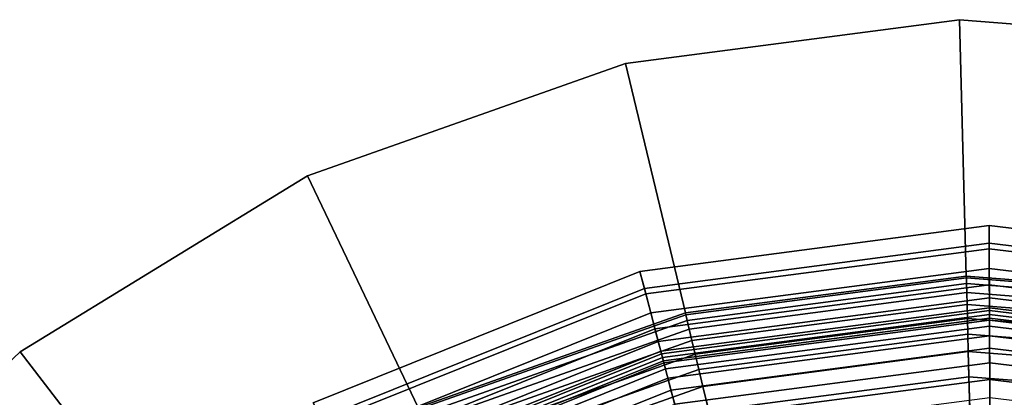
# Model space of a CAD drawing. Extents: x -43.1 to 43.1, y -41.3 to 41.3.
# Tile 136 of 256: x -42.514 to -41.659, y 8.71 to 9.038. Entities that reach past the tile are written whole.
import ezdxf

# ---------------------------------------------------------------- set-up
doc = ezdxf.new("R2010")
doc.units = 0
for name, color, linetype in [('LAMP', 7, 'CONTINUOUS'), ('LAMP_SUPPORT', 18, 'CONTINUOUS'), ('METAL_BASE', 254, 'CONTINUOUS')]:
    doc.layers.add(name, color=color, linetype=linetype)

msp = doc.modelspace()

# ---------------------------------------------------------------- linework, layer by layer
at = {"layer": 'LAMP'}
for points in [[(-41.9751, 8.819, 34.4527), (-41.6718, 8.859, 34.4527), (-41.6718, 8.8437, 34.5706), (-41.9712, 8.8043, 34.5706)], [(-41.97, 8.7997, 34.1969), (-41.6717, 8.8389, 34.1969), (-41.6718, 8.859, 34.4527), (-41.9751, 8.819, 34.4527)], [(-41.6718, 8.859, 34.4527), (-41.3682, 8.8222, 34.4527), (-41.3719, 8.8074, 34.5706), (-41.6718, 8.8437, 34.5706)], [(-41.6717, 8.8389, 34.1969), (-41.3731, 8.8028, 34.1969), (-41.3682, 8.8222, 34.4527), (-41.6718, 8.859, 34.4527)], [(-41.9712, 8.8043, 34.5706), (-41.6718, 8.8437, 34.5706), (-41.6715, 8.7851, 34.6933), (-41.9563, 8.7476, 34.6933)], [(-41.6718, 8.8437, 34.5706), (-41.3719, 8.8074, 34.5706), (-41.3862, 8.7506, 34.6933), (-41.6715, 8.7851, 34.6933)], [(-41.9657, 8.7831, 33.9125), (-41.6717, 8.8218, 33.9125), (-41.6717, 8.8389, 34.1969), (-41.97, 8.7997, 34.1969)], [(-41.6717, 8.8218, 33.9125), (-41.3773, 8.7862, 33.9125), (-41.3731, 8.8028, 34.1969), (-41.6717, 8.8389, 34.1969)], [(-42.2589, 8.705, 34.4527), (-41.9751, 8.819, 34.4527), (-41.9712, 8.8043, 34.5706), (-42.2515, 8.6916, 34.5706)], [(-42.2491, 8.6875, 34.1969), (-41.97, 8.7997, 34.1969), (-41.9751, 8.819, 34.4527), (-42.2589, 8.705, 34.4527)], [(-41.962, 8.7693, 33.6123), (-41.6716, 8.8075, 33.6123), (-41.6717, 8.8218, 33.9125), (-41.9657, 8.7831, 33.9125)], [(-41.6716, 8.8075, 33.6123), (-41.3807, 8.7723, 33.6123), (-41.3773, 8.7862, 33.9125), (-41.6717, 8.8218, 33.9125)], [(-42.2515, 8.6916, 34.5706), (-41.9712, 8.8043, 34.5706), (-41.9563, 8.7476, 34.6933), (-42.223, 8.6404, 34.6933)], [(-41.9592, 8.7583, 33.3092), (-41.6715, 8.7961, 33.3092), (-41.6716, 8.8075, 33.6123), (-41.962, 8.7693, 33.6123)], [(-41.6715, 8.7961, 33.3092), (-41.3835, 8.7613, 33.3092), (-41.3807, 8.7723, 33.6123), (-41.6716, 8.8075, 33.6123)], [(-42.2408, 8.6725, 33.9125), (-41.9657, 8.7831, 33.9125), (-41.97, 8.7997, 34.1969), (-42.2491, 8.6875, 34.1969)], [(-41.957, 8.7499, 33.0163), (-41.6715, 8.7875, 33.0163), (-41.6715, 8.7961, 33.3092), (-41.9592, 8.7583, 33.3092)], [(-41.6715, 8.7875, 33.0163), (-41.3856, 8.7529, 33.0163), (-41.3835, 8.7613, 33.3092), (-41.6715, 8.7961, 33.3092)], [(-41.9555, 8.7443, 32.7463), (-41.6714, 8.7817, 32.7463), (-41.6715, 8.7875, 33.0163), (-41.957, 8.7499, 33.0163)], [(-41.9563, 8.7476, 34.6933), (-41.6715, 8.7851, 34.6933), (-41.671, 8.6945, 34.8124), (-41.9334, 8.6599, 34.8124)], [(-41.6714, 8.7817, 32.7463), (-41.387, 8.7473, 32.7463), (-41.3856, 8.7529, 33.0163), (-41.6715, 8.7875, 33.0163)], [(-41.6715, 8.7851, 34.6933), (-41.3862, 8.7506, 34.6933), (-41.4083, 8.6627, 34.8124), (-41.671, 8.6945, 34.8124)], [(-42.2339, 8.66, 33.6123), (-41.962, 8.7693, 33.6123), (-41.9657, 8.7831, 33.9125), (-42.2408, 8.6725, 33.9125)], [(-41.9547, 8.7413, 32.5123), (-41.6714, 8.7786, 32.5123), (-41.6714, 8.7817, 32.7463), (-41.9555, 8.7443, 32.7463)], [(-41.9542, 8.7395, 32.4972), (-41.6714, 8.7767, 32.4972), (-41.6714, 8.7786, 32.5123), (-41.9547, 8.7413, 32.5123)], [(-41.9529, 8.7343, 32.4834), (-41.6714, 8.7714, 32.4834), (-41.6714, 8.7767, 32.4972), (-41.9542, 8.7395, 32.4972)], [(-41.6714, 8.7786, 32.5123), (-41.3878, 8.7443, 32.5123), (-41.387, 8.7473, 32.7463), (-41.6714, 8.7817, 32.7463)], [(-41.6714, 8.7767, 32.4972), (-41.3882, 8.7424, 32.4972), (-41.3878, 8.7443, 32.5123), (-41.6714, 8.7786, 32.5123)], [(-41.6714, 8.7714, 32.4834), (-41.3895, 8.7373, 32.4834), (-41.3882, 8.7424, 32.4972), (-41.6714, 8.7767, 32.4972)], [(-42.2283, 8.65, 33.3092), (-41.9592, 8.7583, 33.3092), (-41.962, 8.7693, 33.6123), (-42.2339, 8.66, 33.6123)], [(-41.9508, 8.7264, 32.4712), (-41.6713, 8.7632, 32.4712), (-41.6714, 8.7714, 32.4834), (-41.9529, 8.7343, 32.4834)], [(-41.6713, 8.7632, 32.4712), (-41.3915, 8.7293, 32.4712), (-41.3895, 8.7373, 32.4834), (-41.6714, 8.7714, 32.4834)], [(-42.2241, 8.6425, 33.0163), (-41.957, 8.7499, 33.0163), (-41.9592, 8.7583, 33.3092), (-42.2283, 8.65, 33.3092)], [(-41.9481, 8.716, 32.4612), (-41.6713, 8.7524, 32.4612), (-41.6713, 8.7632, 32.4712), (-41.9508, 8.7264, 32.4712)], [(-41.6713, 8.7524, 32.4612), (-41.3941, 8.7189, 32.4612), (-41.3915, 8.7293, 32.4712), (-41.6713, 8.7632, 32.4712)], [(-42.2213, 8.6374, 32.7463), (-41.9555, 8.7443, 32.7463), (-41.957, 8.7499, 33.0163), (-42.2241, 8.6425, 33.0163)], [(-41.9448, 8.7036, 32.4537), (-41.6712, 8.7397, 32.4537), (-41.6713, 8.7524, 32.4612), (-41.9481, 8.716, 32.4612)], [(-41.6712, 8.7397, 32.4537), (-41.3973, 8.7065, 32.4537), (-41.3941, 8.7189, 32.4612), (-41.6713, 8.7524, 32.4612)], [(-42.223, 8.6404, 34.6933), (-41.9563, 8.7476, 34.6933), (-41.9334, 8.6599, 34.8124), (-42.1789, 8.5612, 34.8124)], [(-42.2198, 8.6348, 32.5123), (-41.9547, 8.7413, 32.5123), (-41.9555, 8.7443, 32.7463), (-42.2213, 8.6374, 32.7463)], [(-42.2189, 8.6331, 32.4972), (-41.9542, 8.7395, 32.4972), (-41.9547, 8.7413, 32.5123), (-42.2198, 8.6348, 32.5123)], [(-42.2163, 8.6284, 32.4834), (-41.9529, 8.7343, 32.4834), (-41.9542, 8.7395, 32.4972), (-42.2189, 8.6331, 32.4972)], [(-42.2123, 8.6213, 32.4712), (-41.9508, 8.7264, 32.4712), (-41.9529, 8.7343, 32.4834), (-42.2163, 8.6284, 32.4834)], [(-41.9412, 8.6897, 32.4491), (-41.6711, 8.7252, 32.4491), (-41.6712, 8.7397, 32.4537), (-41.9448, 8.7036, 32.4537)], [(-41.6711, 8.7252, 32.4491), (-41.4008, 8.6925, 32.4491), (-41.3973, 8.7065, 32.4537), (-41.6712, 8.7397, 32.4537)], [(-42.2071, 8.6119, 32.4612), (-41.9481, 8.716, 32.4612), (-41.9508, 8.7264, 32.4712), (-42.2123, 8.6213, 32.4712)], [(-41.9372, 8.6746, 32.4478), (-41.6711, 8.7096, 32.4478), (-41.6711, 8.7252, 32.4491), (-41.9412, 8.6897, 32.4491)], [(-41.6711, 8.7096, 32.4478), (-41.4046, 8.6774, 32.4478), (-41.4008, 8.6925, 32.4491), (-41.6711, 8.7252, 32.4491)], [(-42.2009, 8.6007, 32.4537), (-41.9448, 8.7036, 32.4537), (-41.9481, 8.716, 32.4612), (-42.2071, 8.6119, 32.4612)]]:
    msp.add_3dface(points, dxfattribs=at)
at = {"layer": 'LAMP_SUPPORT'}
for points in [[(-41.6916, 8.8151, 28.8247), (-41.9356, 8.783, 28.8247), (-41.9352, 8.7813, 28.8097), (-41.6915, 8.8134, 28.8097)], [(-41.6916, 8.8151, 32.2886), (-41.9356, 8.783, 32.2886), (-41.9356, 8.783, 28.8247), (-41.6916, 8.8151, 28.8247)], [(-41.6915, 8.8134, 32.3037), (-41.9352, 8.7813, 32.3037), (-41.9356, 8.783, 32.2886), (-41.6916, 8.8151, 32.2886)], [(-41.6915, 8.8134, 28.8097), (-41.9352, 8.7813, 28.8097), (-41.9341, 8.7765, 28.7959), (-41.6914, 8.8085, 28.7959)], [(-41.6914, 8.8085, 32.3175), (-41.9341, 8.7765, 32.3175), (-41.9352, 8.7813, 32.3037), (-41.6915, 8.8134, 32.3037)], [(-41.4461, 8.7958, 28.8247), (-41.6916, 8.8151, 28.8247), (-41.6915, 8.8134, 28.8097), (-41.4464, 8.7941, 28.8097)], [(-41.4461, 8.7958, 32.2886), (-41.6916, 8.8151, 32.2886), (-41.6916, 8.8151, 28.8247), (-41.4461, 8.7958, 28.8247)], [(-41.4464, 8.7941, 32.3037), (-41.6915, 8.8134, 32.3037), (-41.6916, 8.8151, 32.2886), (-41.4461, 8.7958, 32.2886)], [(-41.4464, 8.7941, 28.8097), (-41.6915, 8.8134, 28.8097), (-41.6914, 8.8085, 28.7959), (-41.4473, 8.7893, 28.7959)], [(-41.4473, 8.7893, 32.3175), (-41.6914, 8.8085, 32.3175), (-41.6915, 8.8134, 32.3037), (-41.4464, 8.7941, 32.3037)], [(-41.6914, 8.8085, 28.7959), (-41.9341, 8.7765, 28.7959), (-41.9323, 8.769, 28.7837), (-41.6912, 8.8007, 28.7837)], [(-41.6912, 8.8007, 32.3297), (-41.9323, 8.769, 32.3297), (-41.9341, 8.7765, 32.3175), (-41.6914, 8.8085, 32.3175)], [(-41.6912, 8.8007, 28.7837), (-41.9323, 8.769, 28.7837), (-41.9299, 8.7591, 28.7735), (-41.6909, 8.7905, 28.7735)], [(-41.6909, 8.7905, 32.3398), (-41.9299, 8.7591, 32.3398), (-41.9323, 8.769, 32.3297), (-41.6912, 8.8007, 32.3297)], [(-41.4473, 8.7893, 28.7959), (-41.6914, 8.8085, 28.7959), (-41.6912, 8.8007, 28.7837), (-41.4488, 8.7816, 28.7837)], [(-41.4488, 8.7816, 32.3297), (-41.6912, 8.8007, 32.3297), (-41.6914, 8.8085, 32.3175), (-41.4473, 8.7893, 32.3175)], [(-41.4488, 8.7816, 28.7837), (-41.6912, 8.8007, 28.7837), (-41.6909, 8.7905, 28.7735), (-41.4506, 8.7716, 28.7735)], [(-41.4506, 8.7716, 32.3398), (-41.6909, 8.7905, 32.3398), (-41.6912, 8.8007, 32.3297), (-41.4488, 8.7816, 32.3297)], [(-41.6909, 8.7905, 28.7735), (-41.9299, 8.7591, 28.7735), (-41.9271, 8.7472, 28.7657), (-41.6906, 8.7783, 28.7657)], [(-41.6906, 8.7783, 32.3476), (-41.9271, 8.7472, 32.3476), (-41.9299, 8.7591, 32.3398), (-41.6909, 8.7905, 32.3398)], [(-41.4506, 8.7716, 28.7735), (-41.6909, 8.7905, 28.7735), (-41.6906, 8.7783, 28.7657), (-41.4528, 8.7596, 28.7657)], [(-41.4528, 8.7596, 32.3476), (-41.6906, 8.7783, 32.3476), (-41.6909, 8.7905, 32.3398), (-41.4506, 8.7716, 32.3398)], [(-41.9356, 8.783, 28.8247), (-42.1677, 8.7008, 28.8247), (-42.167, 8.6993, 28.8097), (-41.9352, 8.7813, 28.8097)], [(-41.9356, 8.783, 32.2886), (-42.1677, 8.7008, 32.2886), (-42.1677, 8.7008, 28.8247), (-41.9356, 8.783, 28.8247)], [(-41.9352, 8.7813, 32.3037), (-42.167, 8.6993, 32.3037), (-42.1677, 8.7008, 32.2886), (-41.9356, 8.783, 32.2886)], [(-41.9352, 8.7813, 28.8097), (-42.167, 8.6993, 28.8097), (-42.1648, 8.6948, 28.7959), (-41.9341, 8.7765, 28.7959)], [(-41.9341, 8.7765, 32.3175), (-42.1648, 8.6948, 32.3175), (-42.167, 8.6993, 32.3037), (-41.9352, 8.7813, 32.3037)], [(-41.9341, 8.7765, 28.7959), (-42.1648, 8.6948, 28.7959), (-42.1615, 8.6878, 28.7837), (-41.9323, 8.769, 28.7837)], [(-41.9323, 8.769, 32.3297), (-42.1615, 8.6878, 32.3297), (-42.1648, 8.6948, 32.3175), (-41.9341, 8.7765, 32.3175)], [(-41.6906, 8.7783, 28.7657), (-41.9271, 8.7472, 28.7657), (-41.9238, 8.7338, 28.7608), (-41.6902, 8.7645, 28.7608)], [(-41.6902, 8.7645, 32.3525), (-41.9238, 8.7338, 32.3525), (-41.9271, 8.7472, 32.3476), (-41.6906, 8.7783, 32.3476)], [(-41.4528, 8.7596, 28.7657), (-41.6906, 8.7783, 28.7657), (-41.6902, 8.7645, 28.7608), (-41.4553, 8.746, 28.7608)], [(-41.4553, 8.746, 32.3525), (-41.6902, 8.7645, 32.3525), (-41.6906, 8.7783, 32.3476), (-41.4528, 8.7596, 32.3476)], [(-41.9323, 8.769, 28.7837), (-42.1615, 8.6878, 28.7837), (-42.1571, 8.6786, 28.7735), (-41.9299, 8.7591, 28.7735)], [(-41.9299, 8.7591, 32.3398), (-42.1571, 8.6786, 32.3398), (-42.1615, 8.6878, 32.3297), (-41.9323, 8.769, 32.3297)], [(-41.9299, 8.7591, 28.7735), (-42.1571, 8.6786, 28.7735), (-42.1519, 8.6676, 28.7657), (-41.9271, 8.7472, 28.7657)], [(-41.9271, 8.7472, 32.3476), (-42.1519, 8.6676, 32.3476), (-42.1571, 8.6786, 32.3398), (-41.9299, 8.7591, 32.3398)], [(-41.6902, 8.7645, 28.7608), (-41.9238, 8.7338, 28.7608), (-41.9203, 8.7191, 28.7591), (-41.6898, 8.7495, 28.7591)], [(-41.6898, 8.7495, 32.3543), (-41.9203, 8.7191, 32.3543), (-41.9238, 8.7338, 32.3525), (-41.6902, 8.7645, 32.3525)], [(-41.4553, 8.746, 28.7608), (-41.6902, 8.7645, 28.7608), (-41.6898, 8.7495, 28.7591), (-41.4581, 8.7312, 28.7591)], [(-41.4581, 8.7312, 32.3543), (-41.6898, 8.7495, 32.3543), (-41.6902, 8.7645, 32.3525), (-41.4553, 8.746, 32.3525)], [(-41.6898, 8.7495, 28.7591), (-41.9203, 8.7191, 28.7591), (-41.9152, 8.6978, 28.7574), (-41.6893, 8.7275, 28.7574)], [(-41.6874, 8.6563, 32.3543), (-41.8985, 8.6285, 32.3543), (-41.9203, 8.7191, 32.3543), (-41.6898, 8.7495, 32.3543)], [(-41.4581, 8.7312, 28.7591), (-41.6898, 8.7495, 28.7591), (-41.6893, 8.7275, 28.7574), (-41.4621, 8.7097, 28.7574)], [(-41.4751, 8.6396, 32.3543), (-41.6874, 8.6563, 32.3543), (-41.6898, 8.7495, 32.3543), (-41.4581, 8.7312, 32.3543)], [(-41.9271, 8.7472, 28.7657), (-42.1519, 8.6676, 28.7657), (-42.1459, 8.6551, 28.7608), (-41.9238, 8.7338, 28.7608)], [(-41.9238, 8.7338, 32.3525), (-42.1459, 8.6551, 32.3525), (-42.1519, 8.6676, 32.3476), (-41.9271, 8.7472, 32.3476)], [(-41.9238, 8.7338, 28.7608), (-42.1459, 8.6551, 28.7608), (-42.1394, 8.6415, 28.7591), (-41.9203, 8.7191, 28.7591)], [(-41.9203, 8.7191, 32.3543), (-42.1394, 8.6415, 32.3543), (-42.1459, 8.6551, 32.3525), (-41.9238, 8.7338, 32.3525)], [(-41.6893, 8.7275, 28.7574), (-41.9152, 8.6978, 28.7574), (-41.9088, 8.671, 28.7526), (-41.6885, 8.7, 28.7526)], [(-41.4621, 8.7097, 28.7574), (-41.6893, 8.7275, 28.7574), (-41.6885, 8.7, 28.7526), (-41.4671, 8.6826, 28.7526)], [(-41.9203, 8.7191, 28.7591), (-42.1394, 8.6415, 28.7591), (-42.13, 8.6217, 28.7574), (-41.9152, 8.6978, 28.7574)], [(-41.8985, 8.6285, 32.3543), (-42.0993, 8.5574, 32.3543), (-42.1394, 8.6415, 32.3543), (-41.9203, 8.7191, 32.3543)]]:
    msp.add_3dface(points, dxfattribs=at)
at = {"layer": 'METAL_BASE'}
for points in [[(-41.6974, 9.038, 30.5563), (-41.9877, 8.9998, 30.5563), (-41.9877, 8.9998, 29.6693), (-41.6974, 9.038, 29.6693)], [(-41.6916, 8.8151, 29.6693), (-41.6974, 9.038, 29.6693), (-41.9877, 8.9998, 29.6693), (-41.9356, 8.783, 29.6693)], [(-41.9356, 8.783, 30.5563), (-41.9877, 8.9998, 30.5563), (-41.6974, 9.038, 30.5563), (-41.6916, 8.8151, 30.5563)], [(-41.4055, 9.0151, 30.5563), (-41.6974, 9.038, 30.5563), (-41.6974, 9.038, 29.6693), (-41.4055, 9.0151, 29.6693)], [(-41.4461, 8.7958, 29.6693), (-41.4055, 9.0151, 29.6693), (-41.6974, 9.038, 29.6693), (-41.6916, 8.8151, 29.6693)], [(-41.6916, 8.8151, 30.5563), (-41.6974, 9.038, 30.5563), (-41.4055, 9.0151, 30.5563), (-41.4461, 8.7958, 30.5563)], [(-41.9877, 8.9998, 30.5563), (-42.2637, 8.9021, 30.5563), (-42.2637, 8.9021, 29.6693), (-41.9877, 8.9998, 29.6693)], [(-41.9356, 8.783, 29.6693), (-41.9877, 8.9998, 29.6693), (-42.2637, 8.9021, 29.6693), (-42.1677, 8.7008, 29.6693)], [(-42.1677, 8.7008, 30.5563), (-42.2637, 8.9021, 30.5563), (-41.9877, 8.9998, 30.5563), (-41.9356, 8.783, 30.5563)], [(-42.2637, 8.9021, 30.5563), (-42.5134, 8.7491, 30.5563), (-42.5134, 8.7491, 29.6693), (-42.2637, 8.9021, 29.6693)], [(-42.1677, 8.7008, 29.6693), (-42.2637, 8.9021, 29.6693), (-42.5134, 8.7491, 29.6693), (-42.3776, 8.5722, 29.6693)], [(-42.3776, 8.5722, 30.5563), (-42.5134, 8.7491, 30.5563), (-42.2637, 8.9021, 30.5563), (-42.1677, 8.7008, 30.5563)], [(-41.6916, 8.8151, 29.6693), (-41.9356, 8.783, 29.6693), (-41.9356, 8.783, 30.5563), (-41.6916, 8.8151, 30.5563)], [(-41.4461, 8.7958, 29.6693), (-41.6916, 8.8151, 29.6693), (-41.6916, 8.8151, 30.5563), (-41.4461, 8.7958, 30.5563)], [(-41.9356, 8.783, 29.6693), (-42.1677, 8.7008, 29.6693), (-42.1677, 8.7008, 30.5563), (-41.9356, 8.783, 30.5563)], [(-42.5134, 8.7491, 30.5563), (-42.7258, 8.5475, 30.5563), (-42.7258, 8.5475, 29.6693), (-42.5134, 8.7491, 29.6693)], [(-42.3776, 8.5722, 29.6693), (-42.5134, 8.7491, 29.6693), (-42.7258, 8.5475, 29.6693), (-42.5562, 8.4027, 29.6693)], [(-42.5562, 8.4027, 30.5563), (-42.7258, 8.5475, 30.5563), (-42.5134, 8.7491, 30.5563), (-42.3776, 8.5722, 30.5563)]]:
    msp.add_3dface(points, dxfattribs=at)

doc.saveas('drawing.dxf')
